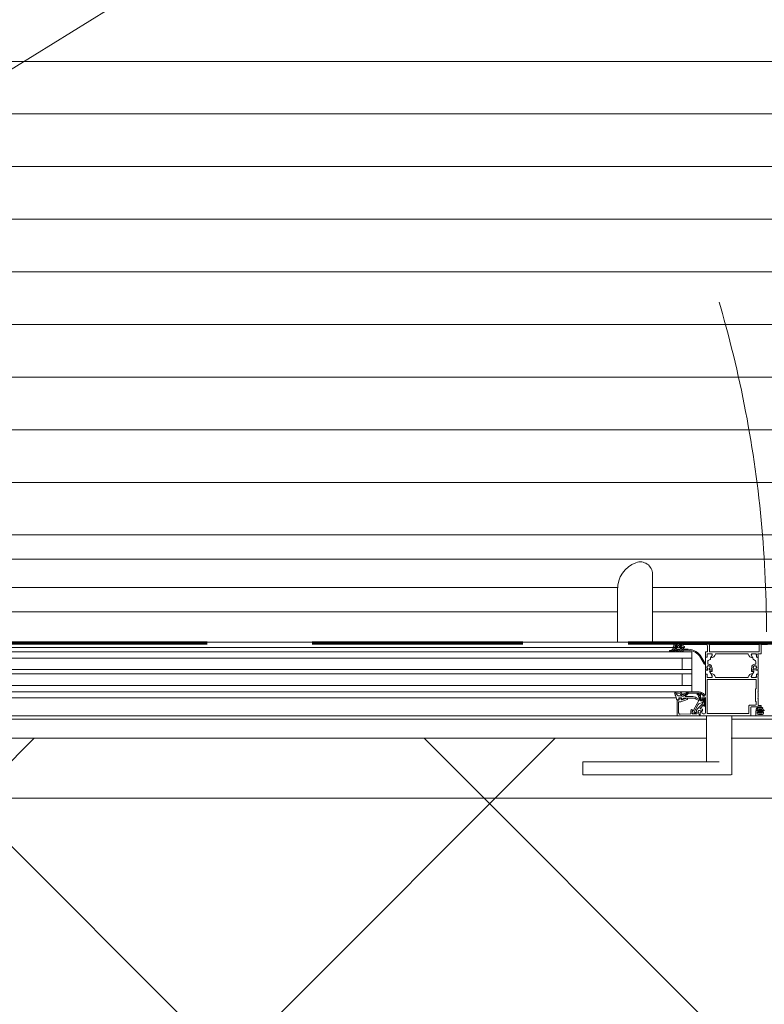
# Model space of a CAD drawing. Header units: millimetres. Extents: x -2180 to 54567, y -1945 to 22251.
# Tile 127 of 143: x 32222 to 32929, y 10204 to 11140. Entities that reach past the tile are written whole.
import ezdxf

# ---------------------------------------------------------------- set-up
doc = ezdxf.new("R2010")
doc.units = ezdxf.units.MM
for name, pattern in [('Dash', [635, 317.5, -317.5]), ('EST_Dash_2_1_', [300, 200, -100]), ('Grid Line 1_2_', [2222.5, 1270, -317.5, 317.5, -317.5])]:
    doc.linetypes.add(name, pattern=pattern)
for name, color, linetype, lineweight, true_color in [('_ hall', 9, 'Continuous', 9, 0x808080), ('_Beyond_-2', 7, 'Continuous', 9, 0xc0c0c0), ('Color Fill-1', 7, 'Continuous', 9, 0xab8450), ('SMA_Tuletõkkesektsioon', 1, 'EST_Dash_2_1_', 70, 0xff0000)]:
    doc.layers.add(name, color=color, linetype=linetype, lineweight=lineweight, true_color=true_color)
for name, color, linetype, lineweight in [('_Beyond_', 7, 'Continuous', 9), ('Detail Items', 7, 'Continuous', 9), ('Doors', 7, 'Continuous', 9), ('Grids-1', 7, 'Grid Line 1_2_', 9), ('Hidden Lines', 7, 'Dash', 18)]:
    doc.layers.add(name, color=color, linetype=linetype, lineweight=lineweight)

# ---------------------------------------------------------------- blocks, each defined once
blk = doc.blocks.new('Schueco_FWS_ADS-70-HD_out_Family-02 - VU-01 FWS SI insert unit-2215690-1 Korruse põrandate plaan')
at = {"layer": 'Detail Items'}
for p, q in [((861, 9), (-861, 9)), ((120, 4), (-660, 4)), ((120, 0), (-660, 0)), ((120, -6), (-660, -6)), ((120, -17), (-660, -17)), ((120, -21), (-660, -21)), ((120, -32), (-660, -32)), ((120, -38), (-660, -38)), ((120, -43.96), (-660, -43.96)), ((-870, -61), (870, -61))]:
    blk.add_line(p, q, dxfattribs=at)
at = {"layer": 'Doors'}
for p, q in [((151.67, 9), (151.67, 73.73)), ((118.33, 59.16), (118.33, 9)), ((172.5, 9), (108, 9)), ((171.38, 4), (108, 4)), ((167.99, 0.38), (168.26, 0.52)), ((168.16, 1.09), (169.6, 1.37)), ((170.91, 0.3), (168.24, 0.3)), ((171.21, 3.16), (171.3, 4.23)), ((171.83, 1.7), (172.86, 2.58)), ((172, 8.5), (172, 4.5)), ((269.5, 9), (172.5, 9)), ((172.5, 4), (173.8, 4)), ((173.18, 2.7), (174.18, 2.7)), ((173.9, 0.7), (173.9, 1.1)), ((174.09, 5.91), (175.13, 6.95)), ((174.3, 7.5), (178.3, 7.5)), ((174.4, 5.4), (174.3, 5.4)), ((174.61, 2.45), (174.73, 2.25)), ((174.91, 1.2), (174.69, 0.6)), ((174.7, 3.8), (174.7, 5.1)), ((175.16, 2), (177.4, 2)), ((175.48, 7.1), (177.12, 7.1)), ((175.5, 5.4), (175.5, 4.1)), ((175.91, 0.6), (175.69, 1.2)), ((176.6, 5.9), (176, 5.9)), ((176, 3.6), (176.6, 3.6)), ((176.91, 1.2), (176.69, 0.6)), ((177.1, 4.1), (177.1, 5.4)), ((177.47, 6.95), (178.51, 5.91)), ((177.91, 0.6), (177.69, 1.2)), ((177.83, 2.25), (177.95, 2.45)), ((177.9, 5.1), (177.9, 3.8)), ((178.3, 5.4), (178.2, 5.4)), ((178.38, 2.7), (179.59, 2.7)), ((178.91, 1.2), (178.69, 0.6)), ((178.8, 4), (181.6, 4)), ((178.9, 3.8), (181, 3.8)), ((179.91, 0.6), (179.69, 1.2)), ((180.6, 5.7), (180.6, 6.5)), ((181.6, 5.2), (181.1, 5.2)), ((181.3, 3.5), (181.3, 3)), ((183.66, 1.5), (181.3, 1.5)), ((181.8, 2.5), (183.66, 2.5)), ((182.1, 4.5), (182.1, 4.7)), ((204, 5.57), (204, 0.5)), ((205.8, 6.5), (205.8, 0.3)), ((252.7, 7), (206.3, 7)), ((253.2, 0.3), (253.2, 6.5)), ((255, -1.5), (255, 6.5)), ((255.5, 7), (260.9, 7)), ((108, -6), (189, -6)), ((200.82, -11.55), (196.27, -3.91)), ((197.14, -3.41), (201.68, -11.05)), ((202, -0.5), (202, -2)), ((202, -3), (202, -4.88)), ((202, -16.86), (202, -5.71)), ((202.2, -2.27), (202.2, -2.73)), ((202.3, -5.18), (203.28, -5.18)), ((203.5, 0), (202.5, 0)), ((202.5, -5.21), (203.31, -5.21)), ((203.61, -4.91), (203.61, -2.51)), ((204.11, -2.01), (207.59, -2.01)), ((204.2, -9.2), (204.2, -11.11)), ((204.7, -8.33), (206.4, -7.35)), ((206.3, -0.2), (252.7, -0.2)), ((206.9, -6.07), (206.9, -6.49)), ((208.29, -3.54), (206.97, -5.82)), ((212, -2), (242, -2)), ((245.71, -3.54), (247.03, -5.82)), ((249.89, -2.01), (246.41, -2.01)), ((247.1, -6.07), (247.1, -6.49)), ((249.3, -8.33), (247.6, -7.35)), ((249.8, -9.2), (249.8, -11.11)), ((250.39, -4.91), (250.39, -2.51)), ((251.5, -5.21), (250.69, -5.21)), ((250.72, -5.18), (251.7, -5.18)), ((251.8, -2.73), (251.8, -2.27)), ((252, -2), (254.5, -2)), ((252, -4.88), (252, -3)), ((252, -16.86), (252, -5.71)), ((202, -17.91), (202, -20.79)), ((203.83, -17.06), (202.2, -17.06)), ((204, -17.55), (202.2, -17.71)), ((203.41, -15.76), (203.8, -15.76)), ((203.64, -15.75), (204, -15.75)), ((204.1, -16.09), (204.03, -16.88)), ((204.2, -15.95), (204.2, -17.35)), ((205.8, -17.25), (205.8, -15.95)), ((205.97, -16.88), (205.9, -16.09)), ((206, -15.75), (206.35, -15.75)), ((208.1, -17.45), (206, -17.45)), ((208.1, -17.06), (206.17, -17.06)), ((206.2, -15.76), (206.59, -15.76)), ((208.3, -15.96), (208.3, -16.86)), ((208.3, -18.55), (208.3, -17.65)), ((245.7, -15.96), (245.7, -16.86)), ((245.7, -18.55), (245.7, -17.65)), ((245.9, -17.06), (247.83, -17.06)), ((245.9, -17.45), (248, -17.45)), ((247.8, -15.76), (247.41, -15.76)), ((248, -15.75), (247.64, -15.75)), ((248.03, -16.88), (248.1, -16.09)), ((248.2, -17.25), (248.2, -15.95)), ((249.8, -15.95), (249.8, -17.35)), ((249.9, -16.09), (249.97, -16.88)), ((250.35, -15.75), (250, -15.75)), ((250, -17.55), (251.8, -17.71)), ((250.17, -17.06), (251.8, -17.06)), ((250.59, -15.76), (250.2, -15.76)), ((252, -17.91), (252, -20.79)), ((202, -23.5), (202, -21.62)), ((202, -40.8), (202, -24.5)), ((202.2, -24.23), (202.2, -23.77)), ((202.3, -21.32), (203.28, -21.32)), ((202.5, -21.29), (203.31, -21.29)), ((203.61, -21.59), (203.61, -23.99)), ((203.8, -26.8), (203.8, -58.3)), ((204.11, -24.49), (207.59, -24.49)), ((249.7, -26.3), (204.3, -26.3)), ((208.29, -22.96), (206.04, -19.05)), ((206.21, -18.75), (208.1, -18.75)), ((212, -24.5), (242, -24.5)), ((245.71, -22.96), (247.96, -19.05)), ((247.79, -18.75), (245.9, -18.75)), ((249.89, -24.49), (246.41, -24.49)), ((250.39, -21.59), (250.39, -23.99)), ((251.5, -21.29), (250.69, -21.29)), ((250.72, -21.32), (251.7, -21.32)), ((251.8, -23.77), (251.8, -24.23)), ((252, -21.62), (252, -23.5)), ((252, -24.5), (252, -38)), ((108, -32), (189, -32)), ((174.36, -43.96), (108, -43.96)), ((175, -46.5), (175, -60.5)), ((175.06, -45.69), (176.46, -45.42)), ((176.5, -46), (175.5, -46)), ((178.38, -41.93), (176.21, -41.93)), ((176.7, -45.09), (176.59, -44.19)), ((176.89, -43.85), (178.94, -43.85)), ((177, -44.5), (177, -45.5)), ((178.5, -44), (177.5, -44)), ((178.68, -47.47), (184.67, -45.29)), ((179, -45.26), (179, -44.5)), ((179.22, -44.05), (179.64, -45.2)), ((184.33, -44.03), (179.67, -45.73)), ((182.62, -44), (189.11, -44)), ((188.78, -42.6), (183.04, -42.6)), ((185, -44.82), (185, -44.5)), ((186.47, -39.52), (195.95, -39.34)), ((196.95, -45.5), (197.14, -42.99)), ((197.2, -45.5), (197.2, -39.8)), ((197.7, -39.3), (198.2, -39.3)), ((198.7, -39.8), (198.7, -40.8)), ((199.2, -41.3), (201.5, -41.3)), ((201, -43), (199.7, -43)), ((199.97, -47.19), (199.97, -45.67)), ((200.67, -44.22), (200.07, -44.22)), ((200.1, -45.77), (200.1, -47.93)), ((200.6, -46.89), (200.6, -45.77)), ((200.87, -45.67), (200.87, -46.72)), ((201.67, -51.21), (201.67, -45.22)), ((202, -51), (202, -44)), ((252, -39), (252, -43.5)), ((176.5, -57.94), (176.5, -48)), ((177, -47.5), (178.51, -47.5)), ((188.2, -55.69), (188.2, -58.52)), ((190.86, -57.59), (195.01, -50.08)), ((199.51, -49.35), (193.88, -54.98)), ((195.81, -49.4), (199.31, -48.13)), ((197.18, -53.52), (200.17, -50.53)), ((198.74, -54.47), (197.49, -54.37)), ((200.05, -51.19), (200.53, -51.68)), ((200.76, -51.34), (200.33, -50.91)), ((200.48, -50.57), (200.83, -50.96)), ((201, -50.89), (201, -47.6)), ((201.27, -47.52), (201.27, -51.13)), ((202, -58), (202, -52)), ((243.2, -58.3), (243.2, -51.7)), ((244.2, -50.7), (249.7, -50.7)), ((245, -53), (245, -60.5)), ((254.5, -52.5), (245.5, -52.5)), ((252.41, -55.99), (250.26, -55.99)), ((251.8, -56), (250.5, -56)), ((255, -51.7), (255, -52)), ((256.05, -53.78), (255.8, -53.67)), ((257.79, -55.99), (256.22, -55.99)), ((258.1, -56), (256.8, -56)), ((257.04, -55.01), (257.05, -55.01)), ((175.5, -61), (108, -61)), ((187.72, -59.02), (178.06, -59.43)), ((193.53, -59), (190, -59)), ((190.14, -58.87), (192.59, -58.19)), ((192.43, -57.51), (191.09, -57.88)), ((193.49, -56.43), (194.01, -58.37)), ((195.9, -59.63), (195.19, -57.01)), ((199.7, -59), (201, -59)), ((203.01, -61), (203.01, -104.5)), ((204.3, -58.8), (242.7, -58.8)), ((226.99, -104.5), (226.99, -61)), ((250, -56.5), (250, -60.5)), ((252.66, -58.38), (252.19, -57.66)), ((256.3, -59.5), (252.3, -59.5)), ((252.61, -57.15), (252.61, -56.19)), ((255.79, -58.48), (252.83, -58.48)), ((253.41, -57.78), (253.41, -57.08)), ((253.71, -56.78), (254.91, -56.78)), ((255.21, -57.08), (255.21, -57.78)), ((256.36, -57.63), (255.97, -58.37)), ((256.02, -56.19), (256.02, -57.14)), ((85.43, -104.5), (85.43, -117)), ((93.34, -104.5), (215, -104.5)), ((226.99, -117), (226.99, -104.5)), ((215, -117), (93.34, -117)), ((226.58, -117), (215, -117))]:
    blk.add_line(p, q, dxfattribs=at)
at = {"layer": 'Doors', "flags": 128}
for points in [[(171.7, 4.6), (171.7, 3.8), (173.7, 3.8)], [(174.3, 4.5), (174.3, 5), (173.3, 5), (173.3, 6.5)], [(179.3, 6.5), (179.3, 5), (178.3, 5), (178.3, 4.5)], [(179.9, 2.59), (181.3, 1.5), (180.65, 0.5)], [(181.1, 7), (197, 7), (203.07, 6.57)], [(108, -38), (189, -38), (189, 0), (108, 0)], [(180, -6), (180, -17), (189, -17), (108, -17)], [(203.58, -4.88), (203.58, -2.12), (208, -2)], [(208.5, -2.5), (208.5, -3.2), (207.12, -5.59)], [(246.88, -5.59), (245.5, -3.2), (245.5, -2.5)], [(246, -2), (250.3, -2), (250.42, -4.88)], [(208, -14.91), (208, -15.76), (208.1, -15.76)], [(246, -14.91), (246, -15.76), (245.9, -15.76)], [(180, -32), (180, -21), (189, -21), (108, -21)], [(203.58, -21.62), (203.58, -24.38), (208, -24.5)], [(208.5, -24), (208.5, -23.3), (207.12, -20.91)], [(246.88, -20.91), (245.5, -23.3), (245.5, -24)], [(246, -24.5), (250.3, -24.5), (250.42, -21.62)], [(250.2, -50.2), (250.2, -47.7), (249.5, -47), (249.5, -35.5), (250.2, -34.8), (250.2, -26.8)], [(196.02, -38.22), (185.56, -38.22), (186.21, -38.21)], [(196.3, -43.43), (196.13, -45.82), (190.48, -56.15), (189.68, -56.15), (189.53, -58.38)], [(198.72, -45.71), (198.72, -46.72), (197.78, -46.56)], [(198.7, -44), (198.7, -46.5), (198.2, -46.5)], [(252, -44.5), (252, -51.2), (254.5, -51.2)], [(189.5, -58.5), (189.5, -56.1), (190.1, -56.1), (189.73, -55.47)], [(196.25, -55.76), (199.09, -56.01), (199.2, -54.97)], [(250.07, -55.78), (250.07, -54.78), (250.1, -54.57)], [(250.39, -53.78), (250.46, -53.69), (251.12, -53.31), (251.59, -53.1), (252.11, -52.91), (252.63, -52.75), (253.16, -52.65), (253.71, -52.62)], [(251.94, -53.76), (251.53, -53.97), (251.21, -54.16)], [(253.44, -56.24), (252.91, -55.99), (253.03, -55.5)], [(253.3, -55.28), (253.84, -55.24), (254.6, -55.26), (255.17, -55.32)], [(254.78, -56.11), (254.31, -55.26), (253.83, -56.11)], [(255.59, -55.63), (255.62, -55.72), (255.72, -55.99), (255.17, -56.24)], [(175.5, -61), (196.5, -61), (196.5, -60), (196.38, -60)], [(244.5, -61), (197, -61), (197, -57.6), (198.1, -56.5), (198.7, -56.5), (198.7, -58)], [(250.5, -61), (323, -61), (323, -57.6), (321.9, -56.5), (321.3, -56.5), (321.3, -58)], [(251.3, -58.5), (251.3, -57), (252.3, -57), (252.3, -56.5)], [(256.3, -56.5), (256.3, -57), (257.3, -57), (257.3, -58.5)], [(85.59, -104.5), (85.43, -104.5), (85.59, -104.5), (86.03, -104.5), (86.77, -104.5), (87.75, -104.5), (88.95, -104.5), (90.31, -104.5), (91.8, -104.5), (93.34, -104.5)], [(93.34, -117), (91.8, -117), (90.31, -117), (88.95, -117), (87.75, -117), (86.77, -117), (86.03, -117), (85.59, -117), (85.43, -117), (85.59, -117)]]:
    blk.add_lwpolyline(points, dxfattribs=at)
for points in [[(176.05, -39.38), (173.86, -39.43), (173.86, -39.38), (173.87, -38.2), (176.17, -38.2), (173.88, -38.2), (173.86, -39.38)], [(177.9, -39.89), (176.32, -39.43)], [(176.5, -38.25), (178.69, -38.89)], [(179.47, -42.01), (178.93, -41.07), (178.38, -40.21), (178.93, -41.07)], [(179.28, -39.27), (180.32, -40.52)], [(180.57, -42.3), (179.92, -42.3)], [(181.54, -40.03), (185.24, -38.28)], [(254.21, -58.23), (254.14, -58.16), (254.11, -58.06), (254.14, -57.96), (254.21, -57.89), (254.31, -57.86), (254.41, -57.89), (254.48, -57.96), (254.51, -58.06), (254.48, -58.16), (254.41, -58.23), (254.31, -58.26)]]:
    blk.add_lwpolyline(points, close=True, dxfattribs=at)
at = {"layer": 'Doors'}
for centre, radius, start, end in [((145.51, 59.16), 27.18, 110.5428, 180), ((140.05, 73.73), 11.62, 360, 110.5428), ((140.05, 73.73), 11.62, 82.9071, 110.5428), ((140.05, 73.73), 11.62, 13.81785, 41.45355), ((168.24, 0.7), 0.4, 101.01056, 270.08089), ((169.16, -1.27), 2, 89.38113, 116.65479), ((169.22, 4.74), 4, 269.38113, 310.64118), ((169.22, 3.34), 2, 281.0025, 355.00475), ((170.91, 3.3), 3, 269.99867, 319.68018), ((171.7, 4.2), 0.4, 90.00058, 175.083), ((172.5, 8.5), 0.5, 90.00002, 179.9991), ((172.5, 4.5), 0.5, 180.00183, 269.99817), ((173.18, 2.2), 0.496, 90, 130.64118), ((173.5, 1.1), 0.4, 360, 139.67921), ((174.3, 6.5), 1, 90.00073, 179.99927), ((174.2, 3.8), 0.5, 180, 360), ((173.8, 4.5), 0.5, 270.0009, 359.99997), ((174.3, 0.7), 0.4, 180.00041, 345.00027), ((174.3, 5.7), 0.3, 135.00341, 269.99452), ((174.18, 2.2), 0.5, 30, 90), ((174.4, 5.1), 0.3, 0, 90), ((175.16, 2.5), 0.5, 210, 270), ((175.3, 1.1), 0.4, 14.99959, 165.00041), ((175.48, 6.6), 0.5, 90, 135.02016), ((176, 5.4), 0.5, 89.99786, 180.00214), ((176, 4.1), 0.5, 179.99888, 270.00112), ((176.3, 0.7), 0.4, 194.99959, 345.00041), ((176.6, 5.4), 0.5, 359.99786, 90.00214), ((176.6, 4.1), 0.5, 269.99888, 0.00112), ((177.3, 1.1), 0.4, 14.9998, 165.0002), ((177.12, 6.6), 0.5, 44.9723, 90), ((177.4, 2.5), 0.5, 270, 330), ((178.2, 5.1), 0.3, 90, 180), ((178.4, 3.8), 0.5, 180, 360), ((178.3, 0.7), 0.4, 194.9998, 345.0002), ((178.38, 2.2), 0.5, 90, 150), ((178.3, 6.5), 1, 359.99968, 90.00032), ((178.3, 5.7), 0.3, 269.99995, 45.00193), ((178.8, 4.5), 0.5, 180.00181, 269.99819), ((179.3, 1.1), 0.4, 14.9998, 165.0002), ((179.59, 2.2), 0.5, 51.9827, 90), ((180.3, 0.7), 0.4, 195.00018, 330.0002), ((181.1, 6.5), 0.5, 89.99925, 180.00075), ((181.1, 5.7), 0.5, 180.00035, 269.99965), ((181, 3.5), 0.3, 0, 90), ((181.8, 3), 0.5, 180, 269.99502), ((181.6, 4.7), 0.5, 0.00122, 89.99878), ((181.6, 4.5), 0.5, 270.00158, 359.99842), ((184.5, -13.89), 16.42, 39.68676, 92.95548), ((184.51, -13.92), 15.44, 40.40248, 93.16028), ((203, 5.57), 1, 0, 85.91417), ((203.5, 0.5), 0.5, 269.99999, 359.9999), ((206.3, 6.5), 0.5, 90.00012, 180.00032), ((206.3, 0.3), 0.5, 180.0006, 269.9994), ((252.7, 6.5), 0.5, 359.99912, 90.00088), ((252.7, 0.3), 0.5, 269.99932, 0.00068), ((255.5, 6.5), 0.5, 89.99996, 179.99652), ((202.5, -0.5), 0.5, 89.9996, 180.00029), ((201.92, -2.27), 0.279, 358.83541, 73.58012), ((201.92, -2.73), 0.279, 286.42459, 1.16287), ((202.3, -4.88), 0.3, 180, 270), ((202.5, -5.71), 0.5, 90, 180), ((203.28, -4.88), 0.3, 270, 360), ((203.31, -4.91), 0.3, 270, 360), ((203.7, -2.12), 0.12, 90, 180), ((204.11, -2.51), 0.5, 89.9997, 180.0003), ((205.2, -9.2), 1, 120.02318, 179.97521), ((205.9, -6.49), 1, 300.03504, 359.9651), ((207.4, -6.07), 0.5, 150, 180), ((207.24, -5.66), 0.138, 150, 275.62258), ((206.76, -0.82), 5, 275.62258, 342.25158), ((207.44, -3), 1, 327.27298, 81.81839), ((208, -2.5), 0.5, 0, 90), ((212, -2.5), 0.5, 90, 162.25158), ((242, -2.5), 0.5, 17.74842, 90), ((247.24, -0.82), 5, 197.74842, 264.37742), ((246, -2.5), 0.5, 90, 180), ((246.56, -3), 1, 98.18161, 212.72702), ((246.76, -5.66), 0.138, 264.37742, 30), ((246.6, -6.07), 0.5, 0, 30), ((248.1, -6.49), 1, 180.0349, 239.96496), ((248.8, -9.2), 1, 0.02479, 59.97682), ((249.89, -2.51), 0.5, 359.9997, 90.0003), ((250.3, -2.12), 0.12, 360, 90), ((250.69, -4.91), 0.3, 180, 270), ((250.72, -4.88), 0.3, 180, 270), ((251.5, -5.71), 0.5, 360, 90), ((251.7, -4.88), 0.3, 270, 0), ((252.08, -2.27), 0.279, 106.41988, 181.16459), ((252.08, -2.73), 0.279, 178.83713, 253.57541), ((254.5, -1.5), 0.5, 270.00136, 359.99864), ((201.25, -11.3), 0.5, 209.99993, 29.99993), ((202.2, -16.86), 0.2, 180, 270), ((202.2, -17.91), 0.2, 90.11638, 179.88799), ((205, -14.91), 1.8, 331.91038, 208.08962), ((205, -14.92), 1.59, 328.48438, 211.51562), ((203.8, -16.06), 0.3, 354.99984, 90), ((203.83, -16.86), 0.2, 270, 354.99984), ((204, -15.95), 0.2, 0.11201, 89.88581), ((204, -17.35), 0.2, 270.11558, 359.88879), ((205, -11.11), 0.799, 179.93638, 270.06253), ((205, -14.91), 3, 359.99889, 90.00111), ((206, -15.95), 0.2, 90.11339, 179.8888), ((206, -17.25), 0.2, 180.10881, 269.89556), ((206.2, -16.06), 0.3, 90, 185.00016), ((206.17, -16.86), 0.2, 185.00016, 270), ((208.1, -15.96), 0.2, 0, 90), ((208.1, -16.86), 0.2, 270, 0), ((208.1, -17.65), 0.2, 0.1112, 89.88661), ((208.1, -18.55), 0.2, 270.11937, 359.88282), ((245.9, -15.96), 0.2, 90, 180), ((245.9, -16.86), 0.2, 180, 270), ((245.9, -17.65), 0.2, 90.11339, 179.8888), ((245.9, -18.55), 0.2, 180.11718, 269.88063), ((249, -14.91), 3, 89.99889, 180.00111), ((249, -14.91), 1.8, 331.91038, 208.08962), ((249, -14.92), 1.59, 328.48438, 211.51562), ((247.8, -16.06), 0.3, 354.99984, 90), ((247.83, -16.86), 0.2, 270, 354.99984), ((248, -15.95), 0.2, 0.1112, 89.88661), ((248, -17.25), 0.2, 270.10444, 359.89119), ((249, -11.11), 0.799, 269.93747, 0.06362), ((250, -15.95), 0.2, 90.11419, 179.88799), ((250, -17.35), 0.2, 180.11121, 269.88442), ((250.2, -16.06), 0.3, 90, 185.00016), ((250.17, -16.86), 0.2, 185.00016, 270), ((251.8, -16.86), 0.2, 270, 0), ((251.8, -17.91), 0.2, 0.11201, 89.88362), ((202.5, -20.79), 0.5, 180, 269.99999), ((202.3, -21.62), 0.3, 90, 180), ((201.92, -23.77), 0.279, 358.83713, 73.57541), ((201.92, -24.23), 0.279, 286.41988, 1.16459), ((203.28, -21.62), 0.3, 0, 90), ((203.31, -21.59), 0.3, 359.99208, 89.99999), ((203.7, -24.38), 0.12, 180, 270), ((204.11, -23.99), 0.5, 179.9997, 270.0003), ((204.3, -26.8), 0.5, 90.00035, 179.99965), ((206.21, -18.95), 0.2, 90, 209.87984), ((207.24, -20.84), 0.138, 84.37742, 210), ((206.76, -25.68), 5, 17.74842, 84.37742), ((207.44, -23.5), 1, 278.18161, 32.72702), ((208, -24), 0.5, 270, 0), ((212, -24), 0.5, 197.74842, 270), ((242, -24), 0.5, 270, 342.25158), ((247.24, -25.68), 5, 95.62258, 162.25158), ((246, -24), 0.5, 180, 270), ((246.56, -23.5), 1, 147.27298, 261.81839), ((246.76, -20.84), 0.138, 330, 95.62258), ((247.79, -18.95), 0.2, 330.12016, 90), ((249.7, -26.8), 0.5, 0.00176, 89.99824), ((249.89, -23.99), 0.5, 269.9997, 0.0003), ((250.3, -24.38), 0.12, 270, 360), ((250.69, -21.59), 0.3, 90.00001, 180.00792), ((250.72, -21.62), 0.3, 90, 180), ((251.5, -20.79), 0.5, 270.00001, 0), ((251.7, -21.62), 0.3, 0, 90), ((252.08, -23.77), 0.279, 106.42459, 181.16287), ((252.08, -24.23), 0.279, 178.83541, 253.58012), ((173.87, -39.4), 1.2, 89.87744, 208.80668), ((153.32, -49.78), 21.82, 13.10259, 26.6774), ((174.86, -39.43), 1, 179.87744, 235.00089), ((173.87, -39.4), 1.2, 89.87744, 90.39993), ((173.87, -39.4), 1.2, 89.87744, 90.39993), ((170.96, -45), 5.8, 35.00728, 55.00089), ((218.66, -35.81), 45, 191.56085, 192.38827), ((175.01, -45.4), 0.3, 192.38827, 281), ((175.5, -46.5), 0.5, 90.00089, 179.99933), ((176.21, -41.33), 0.6, 215.00728, 270), ((176.04, -40.38), 1, 73.42703, 89.58933), ((176.04, -40.38), 1, 73.42703, 89.58933), ((176.17, -39.4), 1.2, 73.71514, 90), ((176.17, -39.4), 1.2, 73.71514, 90), ((176.41, -45.13), 0.3, 281, 7.21385), ((176.5, -45.5), 0.5, 269.99978, 0.00022), ((176.89, -44.15), 0.3, 90, 187.21385), ((177.5, -44.5), 0.5, 90.0007, 179.99952), ((177.61, -40.85), 1, 39.58933, 73.42703), ((177.61, -40.85), 1, 39.58933, 73.42703), ((178.38, -41.33), 0.6, 270, 25), ((178.5, -44.5), 0.5, 0.00089, 89.99911), ((178.36, -40.04), 1.2, 39.87744, 73.71514), ((178.36, -40.04), 1.2, 39.87744, 73.71514), ((178.94, -44.15), 0.3, 20, 90), ((179.5, -45.26), 0.5, 180, 290.01143), ((179.92, -41.8), 0.5, 205, 270), ((179.92, -41.8), 0.5, 205, 270), ((179.92, -45.1), 0.3, 200, 318.91671), ((191.61, -53.74), 14.24, 142.34809, 143.60743), ((180.71, -40.2), 0.5, 219.87744, 335.02575), ((180.71, -40.2), 0.5, 219.87744, 335.02575), ((182.62, -47), 3, 90, 139.38974), ((180.53, -41.71), 0.588, 274.04987, 297.25617), ((180.53, -41.71), 0.588, 274.04987, 297.25617), ((80.57, 98.02), 172.39, 305.55054, 307.79351), ((80.57, 98.02), 172.39, 305.55054, 307.79397), ((181.88, -40.75), 0.8, 115.31664, 155.02575), ((181.88, -40.75), 0.8, 115.31664, 155.02575), ((183.04, -42.3), 0.3, 134.2876, 270), ((197.18, -56.8), 20.55, 124.11418, 134.2876), ((184.5, -44.5), 0.5, 360, 110.01143), ((184.5, -44.82), 0.5, 290.01026, 360), ((185.56, -38.96), 0.75, 89.92623, 115.31664), ((185.56, -38.96), 0.75, 89.92623, 115.31664), ((186.5, -41.02), 1.5, 91.12035, 124.11418), ((188.78, -52.6), 10, 61.43328, 90), ((189.11, -53), 9, 62.6144, 90), ((199.19, -34.7), 11.9, 240.02911, 280.74234), ((199.18, -34.62), 10.78, 238.56531, 280.79366), ((194.51, -40.43), 0.4, 85.81645, 253.81635), ((194.19, -42.9), 2.1, 35.47048, 84.07471), ((194.19, -42.96), 2.95, 359.42944, 83.03972), ((196.17, -42.54), 0.9, 107.54532, 278.65698), ((196.09, -44.34), 5, 35.43858, 91.69258), ((196.01, -44.22), 6, 33.94133, 89.92516), ((197.95, -45.57), 1, 175.81645, 259.99782), ((197.7, -39.8), 0.5, 90.00152, 179.99848), ((198.2, -45.5), 1, 180.00136, 269.99869), ((198.2, -39.8), 0.5, 0.00009, 89.99991), ((199.2, -40.8), 0.5, 179.99973, 270.00027), ((199.7, -44), 1, 90.00053, 179.99947), ((200.22, -45.71), 1.5, 96.0001, 180), ((200.42, -45.67), 0.45, 0.00194, 180.00194), ((200.35, -45.75), 0.25, 356.4446, 183.5554), ((200.57, -41.15), 0.5, 215.43858, 33.94133), ((200.67, -45.22), 1, 359.99967, 90.00033), ((201.37, -46.72), 0.5, 180, 233.12923), ((201, -44), 1, 0.00051, 89.99949), ((201.31, -45.8), 0.6, 279.84594, 99.84594), ((201.5, -40.8), 0.5, 269.99958, 0.00042), ((252.52, -38.5), 0.725, 136.39586, 223.60414), ((252.52, -44), 0.725, 136.39586, 223.60414), ((177, -48), 0.5, 90.00085, 179.99915), ((178.51, -47), 0.5, 270, 290.01026), ((189, -55.81), 0.809, 25.0969, 171.18062), ((194.94, -56.04), 1.5, 134.99921, 194.9998), ((196.33, -50.81), 1.5, 109.97607, 151.05024), ((196.16, -56.75), 1, 84.94662, 195.10871), ((197.53, -53.87), 0.5, 134.99995, 265.00138), ((198.7, -54.97), 0.5, 0.00017, 85.00023), ((199.1, -55.91), 0.1, 264.94662, 360), ((198.97, -47.19), 1, 289.95734, 0.02098), ((198.1, -47.93), 2, 315, 360), ((200.19, -51.05), 0.2, 45.01539, 224.98461), ((200.31, -50.67), 0.2, 30.01208, 134.98685), ((200.98, -51.15), 0.695, 229.51764, 354.37187), ((201.1, -46.89), 0.5, 179.99999, 239.34297), ((200.97, -51.13), 0.3, 224.99705, 0), ((200.9, -50.89), 0.1, 222.14405, 360), ((200.68, -47.59), 0.316, 358.67092, 59.34297), ((200.77, -47.52), 0.5, 360, 53.1301), ((201.47, -51.5), 0.725, 316.39586, 43.60414), ((244.2, -51.7), 1, 89.99967, 180.00033), ((245.5, -53), 0.5, 89.99929, 180.00076), ((249.7, -50.2), 0.5, 270.00178, 359.99822), ((250.5, -56.5), 0.5, 90.00152, 179.99848), ((250.26, -55.79), 0.198, 178.95061, 269.89982), ((252.39, -54.96), 2.32, 149.4906, 170.31624), ((251.37, -54.51), 0.381, 114.28339, 275.95186), ((254.03, -64.54), 10, 72.46751, 105.19484), ((251.8, -56.5), 0.5, 359.99794, 90.00031), ((253.71, -57.13), 3.8, 89.97663, 117.68358), ((252.41, -56.18), 0.198, 359.35583, 90.06862), ((253.32, -55.58), 0.3, 93.5065, 166.15393), ((253.57, -55.96), 0.3, 244.74609, 330.73672), ((253.99, -58.13), 5.52, 64.57396, 92.93684), ((253.94, -58.45), 5.13, 68.74465, 92.58871), ((254.5, -51.7), 0.5, 0.00019, 89.99981), ((254.5, -52), 0.5, 270.00027, 0.0006), ((255.05, -55.96), 0.3, 209.26328, 294.61526), ((255.12, -55.82), 0.5, 21.17651, 84.1559), ((256.22, -56.18), 0.198, 89.70035, 180.58455), ((256.21, -53.47), 0.351, 244.26692, 64.26692), ((256.8, -56.5), 0.5, 90.00004, 179.99996), ((256.78, -55.98), 1.01, 359.61173, 74.73461), ((175.5, -60.5), 0.5, 180.00022, 269.99969), ((178, -57.93), 1.5, 180.01384, 272.45578), ((187.7, -58.52), 0.5, 272.45183, 360), ((190, -58.5), 0.5, 179.99968, 270.00012), ((190, -58.42), 0.471, 174.76727, 288.32395), ((191.03, -57.69), 0.2, 152.24672, 285.5954), ((192.51, -57.85), 0.35, 283.17106, 103.17106), ((193.53, -58.5), 0.5, 270.00286, 14.9993), ((196.38, -59.5), 0.5, 194.9971, 269.99986), ((199.7, -58), 1, 180.00157, 269.99843), ((201, -58), 1, 270.00093, 359.9995), ((204.3, -58.3), 0.5, 180.00127, 269.99786), ((242.7, -58.3), 0.5, 270.00093, 359.99907), ((244.5, -60.5), 0.5, 270.00196, 359.99804), ((250.5, -60.5), 0.5, 180.00331, 269.99669), ((252.3, -58.5), 1, 180.00281, 269.99719), ((252.37, -57.55), 0.204, 78.57017, 210.46005), ((252.41, -57.15), 0.199, 270.02761, 0.2616), ((252.83, -58.29), 0.194, 209.71985, 270.64407), ((253.71, -57.08), 0.3, 89.99981, 179.99943), ((254.31, -60.24), 2.62, 69.91551, 110.08449), ((254.91, -57.08), 0.3, 359.99885, 89.99981), ((255.79, -58.29), 0.195, 268.63945, 334.2271), ((256.22, -57.14), 0.203, 180.46853, 269.2437), ((256.18, -57.54), 0.202, 333.80108, 79.32903), ((256.3, -58.5), 1, 270.00059, 359.99941)]:
    blk.add_arc(centre, radius, start, end, dxfattribs=at)
at = {"layer": 'Hidden Lines'}
blk.add_arc((-845, 19), 1105, 360, 90, dxfattribs=at)

msp = doc.modelspace()

# ---------------------------------------------------------------- hatches: boundary and pattern name
at = {"layer": '_Beyond_-2'}
h = msp.add_hatch(dxfattribs=at)
h.set_pattern_fill('FP_31', color=256, style=0, pattern_type=2)
h.set_pattern_definition([(0, (0, 0), (0, 50), [])])
h.paths.add_polyline_path([(31541.55, 10577.11), (32789.88, 10577.11), (32790.68, 10604.79), (32794.33, 10612.84), (32799.77, 10618.99), (32803.34, 10621.54), (32810.76, 10624.31), (32818.22, 10622.39), (32821.79, 10617.7), (32823.22, 10612.84), (32823.22, 10577.11), (33741.55, 10577.11), (33741.55, 12054.11), (31541.55, 12054.11), (31541.55, 10667.25)], flags=0)
h.paths.add_polyline_path([(32789.88, 10598.27), (32789.87, 10598.27), (32764.28, 10598.27)], flags=0)
at = {"layer": 'Color Fill-1'}
h = msp.add_hatch(dxfattribs=at)
h.set_pattern_fill('FP_39', color=256, style=0, pattern_type=2)
h.set_pattern_definition([(45, (0, 0), (-247.4874, 247.4874), []), (135, (0, 0), (-247.4874, -247.4874), [])])
h.paths.add_polyline_path([(30348.09, 8421.5), (30339.09, 8421.5), (30339.59, 8412.5), (30348.09, 8412.5), (30348.09, 8416.66)], flags=0)
h.paths.add_polyline_path([(32956.93, 5313.06), (32956.93, 5397.56), (33100.93, 5396.6), (33101.13, 5313.06), (33110.93, 5313.06), (33110.93, 5338.56), (33990.93, 5338.56), (33990.93, 5313.06), (34000.93, 5313.06), (34000.93, 5348.06), (34724.55, 5348.06), (34724.55, 5397.56), (34782.55, 5397.56), (34782.55, 5407.56), (34744.55, 5407.56), (34744.55, 5422.56), (34044.55, 5422.56), (34044.55, 5472.56), (34744.55, 5472.56), (34744.55, 6137.56), (34782.55, 6137.56), (34782.55, 6147.56), (34724.55, 6147.56), (34724.55, 7172.77), (34416.8, 7172.77), (34416.8, 7522.77), (35316.25, 7522.77), (35316.25, 7773.77), (35340.75, 7773.77), (35340.75, 10169.02), (33673.09, 10267.76), (33673.09, 10373.11), (33541.55, 10373.11), (33541.55, 10456.84), (32898.54, 10456.84), (32897.48, 10422.11), (32757.13, 10422.11), (32757.58, 10434.61), (32874.56, 10434.61), (32874.56, 10456.84), (31801.55, 10456.84), (31801.55, 10373.11), (30366.98, 10373.11), (30366.98, 10463.5), (30339.09, 10465.16), (30339.19, 10227.11), (30374.09, 10227.11), (30374.09, 10167.11), (30348.09, 10167.11), (30348.09, 9204.17), (30404.78, 9203.37), (30412.82, 9199.72), (30418.98, 9194.28), (30421.52, 9190.71), (30424.3, 9183.29), (30422.37, 9175.83), (30417.69, 9172.26), (30412.82, 9170.83), (30348.09, 9170.83), (30348.09, 8412.5), (30374.09, 8412.5), (30374.09, 7522.77), (31385.56, 7522.77), (31385.56, 7172.77), (30505.56, 7172.77), (30505.56, 7112.77), (30298.66, 7112.77), (30298.66, 5348.06), (32056.93, 5348.06), (32056.93, 5313.06), (32066.93, 5313.06), (32066.93, 5338.56), (32946.93, 5338.56), (32946.93, 5313.06)], flags=0)
h.paths.add_polyline_path([(34749.55, 7537.77), (34471.21, 7537.77), (34471.21, 7542.77), (35099.09, 7542.77), (35099.09, 7552.77), (35220.1, 7552.77), (35220.1, 7542.77), (35271.21, 7542.77), (35271.21, 7537.77), (34782.55, 7537.77)], flags=0)
h.paths.add_polyline_path([(30398.25, 9204.17), (30398.25, 9204.18), (30398.25, 9229.77)], flags=0)

# ---------------------------------------------------------------- linework, layer by layer
at = {"layer": '_ hall'}
for p, q in [((31591.55, 10707.11), (33691.55, 12007.11)), ((31591.55, 10627.11), (33691.55, 10627.11))]:
    msp.add_line(p, q, dxfattribs=at)
at = {"layer": '_Beyond_'}
for p, q in [((30366.98, 10577.11), (32789.88, 10577.11)), ((32823.22, 10577.11), (35571.33, 10577.11)), ((32874.59, 10474.98), (31801.55, 10474.98)), ((33541.55, 10474.98), (32898.54, 10474.98)), ((32874.97, 10456.84), (31801.55, 10456.84)), ((33541.55, 10456.84), (32898.13, 10456.84))]:
    msp.add_line(p, q, dxfattribs=at)
at = {"layer": 'Grids-1'}
msp.add_line((919.79, 10400), (34984.4, 10400), dxfattribs=at)
at = {"layer": 'SMA_Tuletõkkesektsioon'}
msp.add_line((36000, 10547.11), (23987.08, 10547.11), dxfattribs=at)

# ---------------------------------------------------------------- block references
at = {"layer": 'Doors'}
msp.add_blockref('Schueco_FWS_ADS-70-HD_out_Family-02 - VU-01 FWS SI insert unit-2215690-1 Korruse põrandate plaan', (32671.55, 10539.11), dxfattribs=at)

doc.saveas('drawing.dxf')
